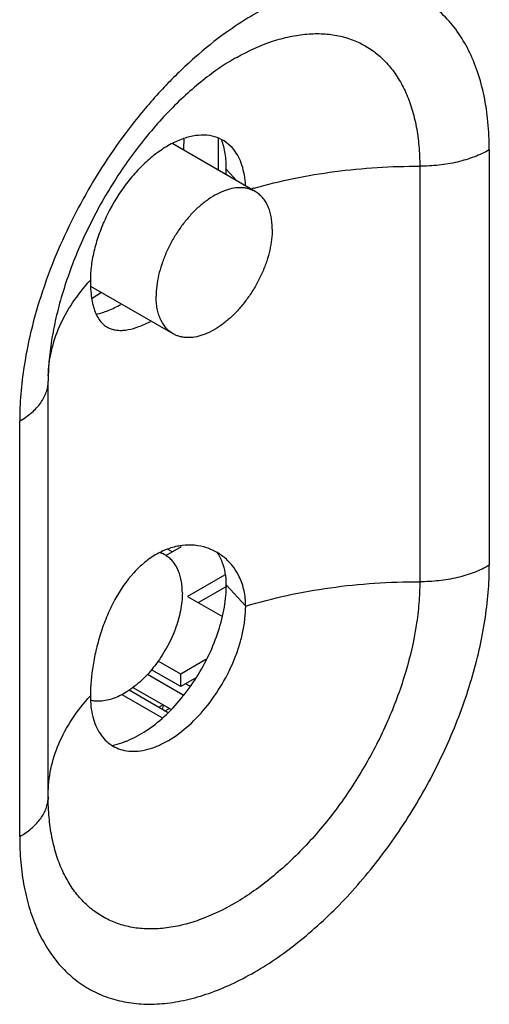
# Model space of a CAD drawing. Header units: inches. Extents: x 0 to 34, y 0 to 22.
# Tile 20 of 106: x 3.881 to 4.135, y 16.336 to 16.867. Entities that reach past the tile are written whole.
import ezdxf

# ---------------------------------------------------------------- set-up
doc = ezdxf.new("R2010")
doc.units = ezdxf.units.IN
doc.header["$LTSCALE"] = 1.87
doc.header["$MEASUREMENT"] = 0
doc.layers.get('0').update_dxf_attribs({"linetype": 'CONTINUOUS'})
doc.layers.add('02___PRT_ALL_AXES', color=7, linetype='CONTINUOUS')
doc.layers.add('07_ALL_FEATURES', color=7, linetype='CONTINUOUS')

msp = doc.modelspace()

# ---------------------------------------------------------------- linework, layer by layer
at = {"color": 7, "linetype": 'CONTINUOUS'}
for p, q in [((3.9884576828, 16.8031775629), (3.9884576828, 16.7859452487)), ((4.0085165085, 16.7743635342), (3.9640115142, 16.8000601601)), ((3.9642230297, 16.6976499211), (3.919876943, 16.7232547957)), ((3.9255619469, 16.7199213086), (3.9204837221, 16.7167302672)), ((3.9600107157, 16.57824908), (3.9577394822, 16.5795604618)), ((3.9685669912, 16.5828492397), (3.96015749, 16.577993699)), ((3.9919507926, 16.5675673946), (3.972008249, 16.5560528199)), ((3.9932956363, 16.5616080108), (3.9778413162, 16.55268488)), ((3.972008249, 16.5560528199), (3.9907585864, 16.5452266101)), ((3.9682959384, 16.5141026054), (3.956119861, 16.5211329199)), ((3.9818610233, 16.5219349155), (3.9682959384, 16.5141026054)), ((3.9682959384, 16.5073667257), (3.9525172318, 16.5164771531)), ((3.9503399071, 16.5140604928), (3.9696788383, 16.5028944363)), ((3.9682959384, 16.5073667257), (3.9682959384, 16.5141026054)), ((3.9767842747, 16.5122677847), (3.9682959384, 16.5073667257)), ((3.9611388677, 16.4934265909), (3.940445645, 16.5053745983)), ((3.9425116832, 16.5069469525), (3.9629900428, 16.4951230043)), ((3.9732304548, 16.5075796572), (3.9709475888, 16.5088977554)), ((3.9365535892, 16.503127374), (3.9581301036, 16.4906693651)), ((3.9587471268, 16.4975728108), (3.9563524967, 16.4961901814)), ((3.962195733, 16.4955816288), (3.9598011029, 16.4941989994))]:
    msp.add_line(p, q, dxfattribs=at)
for centre, radius, start, end in [((3.9005724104, 16.802320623), 0.0695533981, 355.4699214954, 359.9723468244), ((3.9050486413, 16.8022873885), 0.0650771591, 359.9997053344, 0.3600478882), ((3.9525645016, 16.5653443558), 0.0148988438, 60.0144266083, 70.9312513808)]:
    msp.add_arc(centre, radius, start, end, dxfattribs=at)
for points, knots in [([(4.0085164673, 16.7743634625), (4.0079723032, 16.7746775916), (4.0068363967, 16.7752397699), (4.0050253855, 16.7758660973), (4.0031133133, 16.7762736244), (4.0003976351, 16.776528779), (3.9967767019, 16.776262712), (3.992312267, 16.7750761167), (3.9877354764, 16.7730535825), (3.9831391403, 16.7702415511), (3.9786161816, 16.7667005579), (3.9742606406, 16.762505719), (3.9701640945, 16.7577460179), (3.9664134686, 16.7525226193), (3.9630886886, 16.7469468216), (3.9602606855, 16.741137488), (3.9579900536, 16.7352187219), (3.9563242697, 16.7293157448), (3.9553002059, 16.723555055), (3.9550510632, 16.7197609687), (3.9550510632, 16.7179236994)], [0, 0, 0, 0, 0.0213316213, 0.0428914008, 0.0648966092, 0.0875407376, 0.1353156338, 0.1872163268, 0.2436537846, 0.3046019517, 0.3696907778, 0.4382892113, 0.5095764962, 0.58260155, 0.656333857, 0.7297112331, 0.8016890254, 0.8712759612, 0.9376246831, 1, 1, 1, 1]), ([(4.017688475, 16.7540897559), (4.017688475, 16.7552427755), (4.0175951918, 16.7574915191), (4.0171530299, 16.7607481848), (4.0164133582, 16.7637710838), (4.0153829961, 16.7665304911), (4.0140693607, 16.768999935), (4.0124831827, 16.7711547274), (4.0106385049, 16.7729700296), (4.0092425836, 16.7739442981), (4.0085164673, 16.7743634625)], [0, 0, 0, 0, 0.1485417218, 0.2895056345, 0.4227352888, 0.5486400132, 0.667996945, 0.7819387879, 0.8919879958, 1, 1, 1, 1]), ([(4.017688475, 16.7540897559), (4.017688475, 16.7522524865), (4.0174393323, 16.7484584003), (4.0164152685, 16.7426977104), (4.0147494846, 16.7367947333), (4.0124788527, 16.7308759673), (4.0096508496, 16.7250666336), (4.0063260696, 16.7194908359), (4.0025754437, 16.7142674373), (3.9984788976, 16.7095077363), (3.9941233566, 16.7053128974), (3.9896003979, 16.7017719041), (3.9850040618, 16.6989598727), (3.9804272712, 16.6969373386), (3.9759628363, 16.6957507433), (3.9723419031, 16.6954846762), (3.9696262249, 16.6957398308), (3.9677141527, 16.6961473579), (3.9659031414, 16.6967736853), (3.9647672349, 16.6973358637), (3.9642230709, 16.6976499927)], [0, 0, 0, 0, 0.0623753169, 0.1287240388, 0.1983109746, 0.2702887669, 0.343666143, 0.41739845, 0.4904235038, 0.5617107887, 0.6303092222, 0.6953980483, 0.7563462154, 0.8127836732, 0.8646843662, 0.9124592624, 0.9351033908, 0.9571085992, 0.9786683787, 1, 1, 1, 1]), ([(3.9642230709, 16.6976499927), (3.9634969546, 16.6980691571), (3.9621010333, 16.6990434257), (3.9602563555, 16.7008587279), (3.9586701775, 16.7030135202), (3.9573565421, 16.7054829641), (3.9563261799, 16.7082423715), (3.9555865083, 16.7112652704), (3.9551443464, 16.7145219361), (3.9550510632, 16.7167706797), (3.9550510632, 16.7179236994)], [0, 0, 0, 0, 0.1080120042, 0.2180612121, 0.332003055, 0.4513599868, 0.5772647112, 0.7104943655, 0.8514582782, 1, 1, 1, 1]), ([(3.9691826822, 16.5579753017), (3.9691826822, 16.5591283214), (3.969089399, 16.561377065), (3.9686472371, 16.5646337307), (3.9679075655, 16.5676566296), (3.9668772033, 16.570416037), (3.9655635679, 16.5728854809), (3.9639773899, 16.5750402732), (3.9621327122, 16.5768555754), (3.9607367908, 16.577829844), (3.9600106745, 16.5782490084)], [0, 0, 0, 0, 0.1485417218, 0.2895056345, 0.4227352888, 0.5486400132, 0.667996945, 0.7819387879, 0.8919879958, 1, 1, 1, 1]), ([(3.9691826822, 16.5579753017), (3.9691826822, 16.5563974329), (3.9689991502, 16.5531506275), (3.9682358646, 16.5482150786), (3.9669875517, 16.5431470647), (3.9652750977, 16.5380282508), (3.9631255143, 16.5329391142), (3.9605731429, 16.5279608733), (3.9576585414, 16.5231729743), (3.954428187, 16.5186517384), (3.9509337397, 16.5144690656), (3.9472305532, 16.5106916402), (3.9433771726, 16.5073795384), (3.9394342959, 16.5045850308), (3.9354632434, 16.5023526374), (3.9315241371, 16.5007188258), (3.9276784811, 16.4997112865), (3.9251307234, 16.4994635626), (3.9239040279, 16.4994605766)], [0, 0, 0, 0, 0.0592906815, 0.1219379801, 0.1874194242, 0.255182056, 0.3245545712, 0.3948137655, 0.4652116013, 0.5349921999, 0.6034216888, 0.6698110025, 0.7335425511, 0.7941033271, 0.8511151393, 0.904374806, 0.9539050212, 1, 1, 1, 1]), ([(3.9239040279, 16.4994605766), (3.9232099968, 16.4994588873), (3.921842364, 16.4995289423), (3.9204917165, 16.4997584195), (3.9198374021, 16.4999123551)], [0, 0, 0, 0, 0.5079983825, 1, 1, 1, 1])]:
    msp.add_open_spline(points, degree=3, knots=knots, dxfattribs=at)
at = {"layer": '02___PRT_ALL_AXES', "color": 3, "linetype": 'CONTINUOUS'}
for p, q in [((4.134786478, 16.7969162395), (4.134786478, 16.5727951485)), ((4.0972666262, 16.7880386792), (4.0972666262, 16.5639175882)), ((3.896809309, 16.4479461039), (3.896809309, 16.6720671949)), ((3.881432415, 16.4265116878), (3.881432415, 16.6506327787))]:
    msp.add_line(p, q, dxfattribs=at)
at = {"layer": '02___PRT_ALL_AXES', "color": 7, "linetype": 'CONTINUOUS'}
for p, q in [((3.9986884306, 16.7800381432), (3.9929054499, 16.786404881)), ((3.9637412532, 16.580062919), (3.9612259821, 16.581515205)), ((4.0033555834, 16.5507787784), (3.9929054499, 16.56228379))]:
    msp.add_line(p, q, dxfattribs=at)
at = {"layer": '02___PRT_ALL_AXES', "color": 3, "linetype": 'CONTINUOUS'}
for centre, radius, start, end in [((4.1611373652, 16.6401794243), 0.2774635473, 136.6225907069, 141.7162393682), ((4.0838677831, 16.5088663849), 0.2779498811, 105.8521663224, 106.2219288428), ((4.1610174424, 16.6316541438), 0.2816950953, 158.4105620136, 163.491404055), ((4.0130092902, 16.6720650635), 0.1161999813, 179.5074442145, 179.9989490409), ((3.8793583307, 16.4479510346), 0.0174509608, 355.3104714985, 359.9838113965), ((4.0119439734, 16.4479442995), 0.1151346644, 179.9991020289, 180.4942392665), ((4.0100669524, 16.4479294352), 0.113257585, 180.4949108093, 180.7441592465)]:
    msp.add_arc(centre, radius, start, end, dxfattribs=at)
at = {"layer": '02___PRT_ALL_AXES', "color": 7, "linetype": 'CONTINUOUS'}
for centre, radius, start, end in [((3.952669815, 16.7864171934), 0.0402356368, 356.166180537, 359.9824669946), ((3.9623445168, 16.563442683), 0.030437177, 21.3406482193, 33.1241189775), ((3.9215714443, 16.5220926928), 0.0474388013, 290.077774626, 292.3255258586)]:
    msp.add_arc(centre, radius, start, end, dxfattribs=at)
at = {"layer": '02___PRT_ALL_AXES', "color": 3, "linetype": 'CONTINUOUS'}
for points, knots in [([(4.134786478, 16.7969162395), (4.134786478, 16.8019311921), (4.1343516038, 16.8116918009), (4.1322791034, 16.825776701), (4.1288132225, 16.8387459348), (4.1239866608, 16.8504513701), (4.1178422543, 16.8607626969), (4.1104332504, 16.8695507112), (4.1018415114, 16.8766992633), (4.092169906, 16.8821036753), (4.0815504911, 16.8856968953), (4.0701229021, 16.8874394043), (4.0580293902, 16.8873284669), (4.0454075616, 16.8853813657), (4.032395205, 16.8816298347), (4.0191295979, 16.8761257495), (4.0057553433, 16.8689304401), (3.9970727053, 16.8632021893), (3.9927454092, 16.8600929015)], [0, 0, 0, 0, 0.0727934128, 0.1415636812, 0.2062616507, 0.2671644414, 0.3247700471, 0.3797984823, 0.4332081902, 0.4861190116, 0.5397032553, 0.5950630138, 0.653123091, 0.7145772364, 0.7798737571, 0.849226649, 0.9226550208, 1, 1, 1, 1]), ([(3.9927454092, 16.8600929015), (3.9868753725, 16.8558751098), (3.9753089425, 16.8465832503), (3.964672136, 16.8362493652), (3.9594642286, 16.830741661)], [0, 0, 0, 0, 0.4881204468, 1, 1, 1, 1]), ([(3.9985392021, 16.8467523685), (4.0047003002, 16.8502032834), (4.0141512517, 16.8545449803), (4.0270846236, 16.8581167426), (4.0362571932, 16.8595135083), (4.0450747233, 16.8596865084), (4.0534543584, 16.8586201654), (4.061310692, 16.8563216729), (4.0685579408, 16.8528050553), (4.0751162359, 16.8481089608), (4.0809152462, 16.84228604), (4.0858982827, 16.8354032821), (4.0900257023, 16.8275361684), (4.0932617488, 16.818760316), (4.0955848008, 16.8091585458), (4.0969728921, 16.7988251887), (4.0972666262, 16.7916936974), (4.0972666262, 16.7880386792)], [0, 0, 0, 0, 0.1438120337, 0.2100906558, 0.2727753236, 0.3322605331, 0.38912318, 0.4441384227, 0.4982252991, 0.5523909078, 0.6076332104, 0.6648549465, 0.7247886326, 0.7879967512, 0.8548628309, 0.9255655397, 1, 1, 1, 1]), ([(3.9985392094, 16.8467529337), (3.995482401, 16.8450408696), (3.9892466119, 16.8411556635), (3.9800192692, 16.8343506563), (3.9706668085, 16.8263381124), (3.9613628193, 16.8172299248), (3.9522797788, 16.8071340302), (3.9435523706, 16.7961873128), (3.9353112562, 16.7845201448), (3.9276597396, 16.7722808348), (3.9207018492, 16.7596155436), (3.9145153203, 16.7466857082), (3.9091798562, 16.7336529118), (3.9047467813, 16.7206932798), (3.9012708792, 16.7079887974), (3.8987657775, 16.6957396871), (3.8972472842, 16.6841503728), (3.8968443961, 16.6766535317), (3.8968136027, 16.6730639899)], [0, 0, 0, 0, 0.0503313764, 0.1053990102, 0.1645606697, 0.2271031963, 0.2923115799, 0.3595287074, 0.4281054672, 0.4974012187, 0.566775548, 0.63558895, 0.7032019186, 0.7689671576, 0.8322313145, 0.8922899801, 0.9484321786, 1, 1, 1, 1]), ([(3.9433417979, 16.81208379), (3.9341542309, 16.8004674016), (3.9216397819, 16.7819336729), (3.907768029, 16.7557373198), (3.9017945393, 16.7421582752), (3.899084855, 16.7353047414)], [0, 0, 0, 0, 0.4998860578, 0.7512554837, 1, 1, 1, 1]), ([(3.9968904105, 16.7969843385), (3.9957223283, 16.7984468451), (3.9930264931, 16.8010695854), (3.9880180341, 16.8037386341), (3.9823152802, 16.8049528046), (3.9761202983, 16.8047167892), (3.9695959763, 16.8030753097), (3.9628962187, 16.8000933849), (3.9561752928, 16.7958579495), (3.9495989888, 16.7904732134), (3.943324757, 16.7840788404), (3.935534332, 16.7743605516), (3.9290791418, 16.7634691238), (3.9242582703, 16.7519281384), (3.921602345, 16.7432688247), (3.9199677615, 16.73479987), (3.9195634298, 16.7292153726), (3.9195634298, 16.7265193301)], [0, 0, 0, 0, 0.0446150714, 0.088387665, 0.1335355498, 0.1819528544, 0.2349023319, 0.2929467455, 0.3560463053, 0.4237080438, 0.4951019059, 0.5691792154, 0.7202469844, 0.7947921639, 0.8669801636, 0.935736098, 1, 1, 1, 1]), ([(4.0032809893, 16.7777296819), (4.0031794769, 16.7796282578), (4.0027789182, 16.7832903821), (4.0015074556, 16.7884755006), (3.9995910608, 16.793076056), (3.9978533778, 16.7957786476), (3.9968904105, 16.7969843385)], [0, 0, 0, 0, 0.2769980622, 0.5351775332, 0.7751938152, 1, 1, 1, 1]), ([(4.134786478, 16.7969162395), (4.1322203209, 16.7954345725), (4.1266028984, 16.7928261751), (4.1174535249, 16.790061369), (4.107549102, 16.788382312), (4.1007193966, 16.7880236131), (4.0972666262, 16.7880386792)], [0, 0, 0, 0, 0.228196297, 0.474652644, 0.7340984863, 1, 1, 1, 1]), ([(4.0079440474, 16.776245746), (4.0149696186, 16.7782407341), (4.0293703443, 16.7817297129), (4.0515126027, 16.7854290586), (4.0742443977, 16.7876258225), (4.0895742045, 16.7880722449), (4.0972666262, 16.7880386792)], [0, 0, 0, 0, 0.2424428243, 0.4913407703, 0.7446383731, 1, 1, 1, 1]), ([(3.8968267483, 16.6749642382), (3.8969492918, 16.6794587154), (3.8981368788, 16.6885801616), (3.9026562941, 16.7019061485), (3.9098298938, 16.7147814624), (3.9160848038, 16.7226895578), (3.9195634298, 16.7265193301)], [0, 0, 0, 0, 0.2346074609, 0.4761783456, 0.7300339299, 1, 1, 1, 1]), ([(3.9195634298, 16.7265193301), (3.9195634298, 16.7233575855), (3.9198058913, 16.7187915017), (3.9209299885, 16.7130740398), (3.9220724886, 16.7094317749), (3.9235656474, 16.7062865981), (3.925440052, 16.7036960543), (3.9276939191, 16.7016988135), (3.9294306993, 16.7007869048), (3.9303275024, 16.7004409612)], [0, 0, 0, 0, 0.3176010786, 0.4568805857, 0.5844498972, 0.7000954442, 0.8051359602, 0.9034448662, 1, 1, 1, 1]), ([(3.8909346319, 16.7117003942), (3.8879005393, 16.7014221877), (3.8843290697, 16.6859679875), (3.8818622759, 16.6654421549), (3.881432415, 16.6554943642), (3.881432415, 16.6506327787)], [0, 0, 0, 0, 0.5187084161, 0.7646897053, 1, 1, 1, 1]), ([(3.9303275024, 16.7004409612), (3.9310176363, 16.7001747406), (3.932483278, 16.69975276), (3.9348209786, 16.6994671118), (3.9373285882, 16.6995112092), (3.9410234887, 16.7000166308), (3.9460233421, 16.7014959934), (3.9499412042, 16.7032753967), (3.9519807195, 16.7043263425)], [0, 0, 0, 0, 0.0981875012, 0.2013467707, 0.3115316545, 0.430159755, 0.6954474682, 1, 1, 1, 1]), ([(3.881432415, 16.6506327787), (3.8837359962, 16.6519628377), (3.887913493, 16.6548397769), (3.8921884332, 16.6593337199), (3.894595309, 16.6631862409), (3.8958655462, 16.6660940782), (3.8966348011, 16.6690641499), (3.8968091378, 16.6710742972), (3.8968092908, 16.6720671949)], [0, 0, 0, 0, 0.2892898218, 0.5482878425, 0.6677209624, 0.7818043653, 0.892016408, 1, 1, 1, 1]), ([(3.9935735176, 16.5754495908), (3.991978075, 16.576988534), (3.9884471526, 16.5797109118), (3.9823702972, 16.5824824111), (3.9757837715, 16.5838279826), (3.9689180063, 16.5836987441), (3.9619927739, 16.5820720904), (3.955215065, 16.5789906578), (3.9487670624, 16.5745285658), (3.9405980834, 16.5667271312), (3.9338777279, 16.5568765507), (3.9285845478, 16.5458691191), (3.9252734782, 16.5370083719), (3.9227192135, 16.5279714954), (3.9203907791, 16.5164807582), (3.9195634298, 16.5079048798), (3.9195634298, 16.5023982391)], [0, 0, 0, 0, 0.0516005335, 0.102749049, 0.1541881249, 0.2067805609, 0.2613581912, 0.318630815, 0.379084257, 0.4430211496, 0.5807059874, 0.6534576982, 0.7271783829, 0.8005761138, 0.8718162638, 1, 1, 1, 1]), ([(3.9999136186, 16.5666180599), (3.9991206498, 16.5682677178), (3.9972672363, 16.5714227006), (3.9948748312, 16.5741943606), (3.9935735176, 16.5754495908)], [0, 0, 0, 0, 0.5030650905, 1, 1, 1, 1]), ([(3.881432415, 16.4265116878), (3.881432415, 16.4218477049), (3.881809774, 16.4127515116), (3.8835984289, 16.3995783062), (3.8865906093, 16.387350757), (3.8907586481, 16.3761891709), (3.8960727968, 16.366200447), (3.9024887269, 16.3574850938), (3.909952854, 16.35014135), (3.9183895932, 16.3442539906), (3.9277071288, 16.3398920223), (3.9377996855, 16.337101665), (3.9485556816, 16.3359022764), (3.9598640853, 16.336297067), (3.9716154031, 16.3382681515), (3.98369859, 16.3417926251), (3.9960039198, 16.3468277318), (4.0129478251, 16.355702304), (4.0339080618, 16.370398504), (4.0574791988, 16.3924501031), (4.0791979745, 16.4185147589), (4.098251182, 16.4476172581), (4.1139267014, 16.4786662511), (4.1238045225, 16.5055149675), (4.1294678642, 16.526976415), (4.1325057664, 16.5426298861), (4.1343499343, 16.5578718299), (4.134786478, 16.5678964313), (4.134786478, 16.5727951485)], [0, 0, 0, 0, 0.0309835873, 0.0603864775, 0.0881759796, 0.1144375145, 0.1393332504, 0.1630994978, 0.1860538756, 0.2085834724, 0.2311135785, 0.2540685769, 0.2778349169, 0.3027323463, 0.3289982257, 0.356788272, 0.3861777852, 0.4171768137, 0.483699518, 0.555476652, 0.6310286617, 0.708546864, 0.7860643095, 0.8616158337, 0.8980926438, 0.9334288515, 0.9674570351, 1, 1, 1, 1]), ([(4.134786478, 16.5727951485), (4.1322203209, 16.5713134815), (4.1266028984, 16.5687050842), (4.1174535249, 16.565940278), (4.107549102, 16.564261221), (4.1007193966, 16.5639025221), (4.0972666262, 16.5639175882)], [0, 0, 0, 0, 0.228196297, 0.474652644, 0.7340984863, 1, 1, 1, 1]), ([(4.0972666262, 16.5639175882), (4.0972666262, 16.5600612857), (4.0969241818, 16.5521691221), (4.0949620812, 16.5358806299), (4.0900974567, 16.5148768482), (4.0809139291, 16.4898037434), (4.0686168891, 16.4653311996), (4.0536628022, 16.4423709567), (4.0366069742, 16.4217730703), (4.0180737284, 16.4042970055), (3.9987423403, 16.3905874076), (3.9820765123, 16.382506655), (3.9690134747, 16.3785579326), (3.9597317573, 16.3768922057), (3.9507897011, 16.3764600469), (3.9422719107, 16.3772763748), (3.9342653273, 16.3793406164), (3.9268562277, 16.3826380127), (3.9201289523, 16.3871369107), (3.914155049, 16.3927834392), (3.9089974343, 16.3995145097), (3.9046961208, 16.4072521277), (3.9012907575, 16.4159213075), (3.8988027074, 16.425438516), (3.8972571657, 16.4357109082), (3.8968666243, 16.442814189), (3.8968189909, 16.446458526)], [0, 0, 0, 0, 0.0325373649, 0.0665644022, 0.1383228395, 0.2138499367, 0.2913646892, 0.3689164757, 0.4445566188, 0.516486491, 0.5832274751, 0.643818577, 0.6717518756, 0.6981574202, 0.7231831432, 0.7470551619, 0.7700831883, 0.7926433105, 0.8151545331, 0.8380397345, 0.861689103, 0.8864236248, 0.9124927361, 0.9400698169, 0.9692484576, 1, 1, 1, 1]), ([(4.0033555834, 16.5507787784), (4.0033555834, 16.553568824), (4.0028298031, 16.5590285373), (4.0010607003, 16.564231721), (3.9999136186, 16.5666180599)], [0, 0, 0, 0, 0.5130869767, 1, 1, 1, 1]), ([(4.0033555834, 16.5507787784), (4.0106872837, 16.5529988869), (4.0257660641, 16.5568818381), (4.0490218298, 16.5610012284), (4.072973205, 16.5634522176), (4.0891468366, 16.5639530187), (4.0972666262, 16.5639175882)], [0, 0, 0, 0, 0.2415276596, 0.490315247, 0.7439877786, 1, 1, 1, 1]), ([(3.9390972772, 16.4727693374), (3.9407171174, 16.4725239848), (3.9441358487, 16.472379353), (3.949394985, 16.4731476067), (3.9548509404, 16.474856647), (3.9625056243, 16.4784707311), (3.9719396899, 16.4852241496), (3.9821631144, 16.4958455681), (3.9909895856, 16.5085396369), (3.9967402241, 16.5202455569), (4.0001228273, 16.5299118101), (4.0019602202, 16.5370439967), (4.0030821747, 16.5439916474), (4.0033555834, 16.5485619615), (4.0033555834, 16.5507787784)], [0, 0, 0, 0, 0.0445056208, 0.0922225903, 0.1437222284, 0.1992441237, 0.3215987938, 0.4563267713, 0.5979744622, 0.7399776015, 0.809085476, 0.8759126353, 0.9397791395, 1, 1, 1, 1]), ([(3.896802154, 16.4490433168), (3.8968024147, 16.4536810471), (3.897804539, 16.4631153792), (3.9022472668, 16.4769290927), (3.909535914, 16.490270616), (3.9159721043, 16.4984443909), (3.9195634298, 16.5023982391)], [0, 0, 0, 0, 0.234682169, 0.4760072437, 0.7297102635, 1, 1, 1, 1]), ([(3.9195634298, 16.5023982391), (3.9195634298, 16.5004358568), (3.9197654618, 16.4966338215), (3.9207304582, 16.4911996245), (3.9223480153, 16.4863078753), (3.9245976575, 16.4820421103), (3.9274536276, 16.478475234), (3.930875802, 16.4756779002), (3.9347987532, 16.4737076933), (3.9376426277, 16.472989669), (3.9390972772, 16.4727693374)], [0, 0, 0, 0, 0.1515261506, 0.2932334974, 0.4249689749, 0.5477759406, 0.6636676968, 0.7754395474, 0.8863974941, 1, 1, 1, 1]), ([(3.881432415, 16.4265116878), (3.8836052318, 16.427766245), (3.8875687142, 16.4304732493), (3.8923962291, 16.4353496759), (3.8951357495, 16.4399339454), (3.8963649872, 16.4436983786), (3.8966740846, 16.4455871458), (3.8967508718, 16.4465243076)], [0, 0, 0, 0, 0.28777842, 0.5472851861, 0.781554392, 0.892148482, 1, 1, 1, 1])]:
    msp.add_open_spline(points, degree=3, knots=knots, dxfattribs=at)
at = {"layer": '02___PRT_ALL_AXES', "color": 7, "linetype": 'CONTINUOUS'}
for points, knots in [([(3.9929054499, 16.786404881), (3.9929054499, 16.7892260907), (3.9925376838, 16.7946343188), (3.9912729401, 16.7999206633), (3.9904079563, 16.8023487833)], [0, 0, 0, 0, 0.5225625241, 1, 1, 1, 1]), ([(3.9228500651, 16.7081217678), (3.9250031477, 16.7086736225), (3.9295078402, 16.7102368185), (3.9338008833, 16.7122887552), (3.9360355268, 16.7134716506)], [0, 0, 0, 0, 0.4678250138, 1, 1, 1, 1]), ([(3.9929054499, 16.56228379), (3.9929054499, 16.5644156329), (3.9925659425, 16.5685899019), (3.9914344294, 16.572627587), (3.9906947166, 16.5745191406)], [0, 0, 0, 0, 0.512106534, 1, 1, 1, 1]), ([(3.9395919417, 16.4782098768), (3.9430788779, 16.4796406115), (3.9500819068, 16.4834837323), (3.9598150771, 16.4912300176), (3.9689434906, 16.5009311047), (3.9770626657, 16.5121572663), (3.9838133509, 16.5244145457), (3.988900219, 16.5371560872), (3.9916132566, 16.5479159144), (3.9927117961, 16.5562712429), (3.9929054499, 16.5603134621), (3.9929054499, 16.56228379)], [0, 0, 0, 0, 0.108390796, 0.2280273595, 0.3564607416, 0.4902619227, 0.6254374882, 0.7578601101, 0.8838031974, 0.943337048, 1, 1, 1, 1]), ([(3.9311668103, 16.4756935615), (3.9317182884, 16.4757940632), (3.9339857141, 16.4762622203), (3.9362093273, 16.4769348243), (3.937856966, 16.4775368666)], [0, 0, 0, 0, 0.2421694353, 1, 1, 1, 1])]:
    msp.add_open_spline(points, degree=3, knots=knots, dxfattribs=at)
at = {"layer": '07_ALL_FEATURES', "color": 7, "linetype": 'CONTINUOUS'}
msp.add_open_spline([(3.9589301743, 16.4968577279), (3.9588459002, 16.4967370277), (3.958521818, 16.4961898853), (3.958349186, 16.4955627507), (3.9582800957, 16.495080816)], degree=3, knots=[0, 0, 0, 0, 0.2321656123, 1, 1, 1, 1], dxfattribs=at)

doc.saveas('drawing.dxf')
